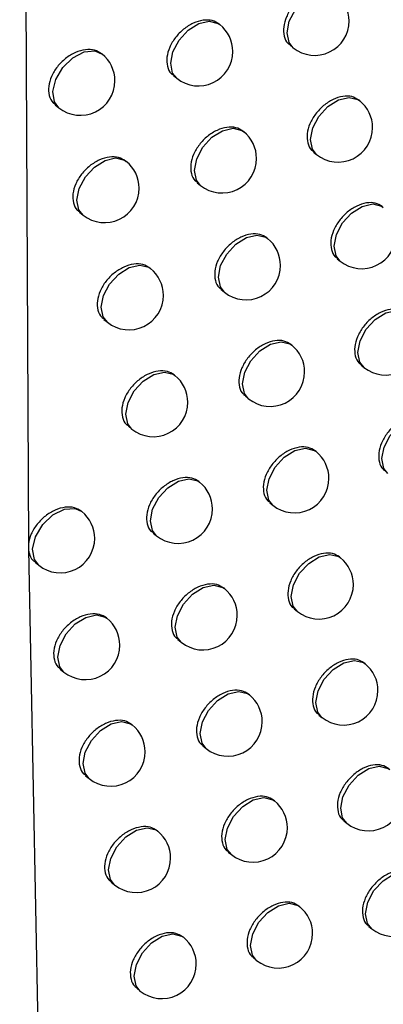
# Model space of a CAD drawing. Header units: millimetres. Extents: x -203 to 471, y -207 to 525.
# Tile 96 of 106: x 373.98 to 376.63, y 306.98 to 314.12. Entities that reach past the tile are written whole.
import ezdxf

# ---------------------------------------------------------------- set-up
doc = ezdxf.new("R2010")
doc.units = ezdxf.units.MM

msp = doc.modelspace()

# ---------------------------------------------------------------- linework, layer by layer
at = {"color": 7, "linetype": 'Continuous', "lineweight": 25}
for p, q in [((373.9847, 323.3645), (374.0481, 310.3064)), ((375.4388, 314.0854), (375.4335, 314.0897)), ((375.9482, 313.9358), (375.971, 313.9175)), ((374.5828, 313.8721), (374.5794, 313.8748)), ((375.1009, 313.7155), (375.1257, 313.6956)), ((374.2429, 313.5038), (374.2697, 313.4823)), ((376.4544, 313.5324), (376.4466, 313.5387)), ((375.6116, 313.3085), (375.6058, 313.3132)), ((376.119, 313.1605), (376.1413, 313.1426)), ((374.7583, 313.093), (374.7544, 313.0961)), ((375.2742, 312.9382), (375.2985, 312.9187)), ((374.4189, 312.7243), (374.4452, 312.7032)), ((376.6259, 312.759), (376.6177, 312.7657)), ((375.7856, 312.5331), (375.7793, 312.5382)), ((376.291, 312.3868), (376.3128, 312.3692)), ((374.935, 312.3155), (374.9306, 312.319)), ((375.4487, 312.1624), (375.4725, 312.1433)), ((374.5961, 311.9464), (374.6218, 311.9257)), ((375.9608, 311.7592), (375.954, 311.7647)), ((376.4642, 311.6145), (376.4856, 311.5973)), ((375.1127, 311.5396), (375.1078, 311.5435)), ((375.6244, 311.3882), (375.6477, 311.3694)), ((374.7744, 311.17), (374.7996, 311.1497)), ((376.1372, 310.9869), (376.13, 310.9928)), ((375.2917, 310.7652), (375.2863, 310.7695)), ((375.8012, 310.6155), (375.8241, 310.5971)), ((374.436, 310.5516), (374.4325, 310.5544)), ((374.9538, 310.3953), (374.9785, 310.3754)), ((374.0481, 310.3064), (374.0477, 310.2908)), ((374.0477, 310.2908), (374.0486, 310.2756)), ((374.0486, 310.2756), (374.1272, 306.2672)), ((376.3148, 310.2162), (376.3071, 310.2223)), ((374.0963, 310.1832), (374.1229, 310.1618)), ((375.4718, 309.9924), (375.4659, 309.9971)), ((375.9793, 309.8444), (376.0017, 309.8264)), ((374.6188, 309.7767), (374.6148, 309.7799)), ((375.1343, 309.6221), (375.1586, 309.6026)), ((376.4936, 309.4469), (376.4855, 309.4534)), ((374.2795, 309.4079), (374.3057, 309.3869)), ((375.653, 309.2212), (375.6467, 309.2263)), ((376.1585, 309.0748), (376.1805, 309.0571)), ((374.8026, 309.0034), (374.7981, 309.007)), ((375.3161, 308.8506), (375.3399, 308.8314)), ((374.4639, 308.6342), (374.4895, 308.6136)), ((375.8355, 308.4516), (375.8287, 308.457)), ((376.339, 308.3067), (376.3606, 308.2894)), ((374.9876, 308.2317), (374.9827, 308.2357)), ((375.499, 308.0805), (375.5223, 308.0618)), ((374.6493, 307.8621), (374.6745, 307.8419)), ((376.0191, 307.6835), (376.0119, 307.6893)), ((376.5207, 307.5402), (376.5418, 307.5232)), ((375.1737, 307.4616), (375.1683, 307.466)), ((375.683, 307.3121), (375.7059, 307.2937)), ((374.8359, 307.0916), (374.8606, 307.0718))]:
    msp.add_line(p, q, dxfattribs=at)
at = {"color": 7, "linetype": 'Continuous', "lineweight": 25, "flags": 128}
for points in [[(375.971, 313.9175), (375.941, 313.9557), (375.9267, 314.0265), (375.943, 314.1104), (375.9874, 314.1946), (376.0531, 314.2662), (376.1302, 314.3145), (376.2069, 314.332), (376.2714, 314.3161), (376.2841, 314.3073)], [(375.1257, 313.6956), (375.0957, 313.7338), (375.0814, 313.8046), (375.0977, 313.8884), (375.1421, 313.9726), (375.2078, 314.0443), (375.2849, 314.0926), (375.3616, 314.1101), (375.4262, 314.0941), (375.4388, 314.0854)], [(374.2697, 313.4823), (374.238, 313.524), (374.2257, 313.5997), (374.2468, 313.6882), (374.2978, 313.7749), (374.3702, 313.8454), (374.4519, 313.8878), (374.5294, 313.8951), (374.5828, 313.8721)], [(376.1413, 313.1426), (376.1113, 313.1808), (376.097, 313.2516), (376.1133, 313.3355), (376.1577, 313.4197), (376.2234, 313.4913), (376.3005, 313.5396), (376.3771, 313.5571), (376.4417, 313.5412), (376.4544, 313.5324)], [(375.2985, 312.9187), (375.2685, 312.9569), (375.2542, 313.0277), (375.2705, 313.1115), (375.3149, 313.1957), (375.3806, 313.2674), (375.4577, 313.3156), (375.5344, 313.3331), (375.599, 313.3172), (375.6116, 313.3085)], [(374.4452, 312.7032), (374.4152, 312.7414), (374.4009, 312.8122), (374.4172, 312.896), (374.4616, 312.9802), (374.5273, 313.0519), (374.6044, 313.1001), (374.6811, 313.1176), (374.7457, 313.1017), (374.7583, 313.093)], [(376.3128, 312.3692), (376.2828, 312.4074), (376.2685, 312.4782), (376.2848, 312.5621), (376.3292, 312.6462), (376.3949, 312.7179), (376.472, 312.7662), (376.5487, 312.7837), (376.6133, 312.7678), (376.6259, 312.759)], [(375.4725, 312.1433), (375.4425, 312.1815), (375.4282, 312.2523), (375.4445, 312.3361), (375.4889, 312.4203), (375.5546, 312.492), (375.6317, 312.5402), (375.7084, 312.5577), (375.773, 312.5418), (375.7856, 312.5331)], [(374.6218, 311.9257), (374.5918, 311.9639), (374.5775, 312.0347), (374.5938, 312.1185), (374.6382, 312.2027), (374.704, 312.2744), (374.781, 312.3226), (374.8577, 312.3401), (374.9223, 312.3242), (374.935, 312.3155)], [(376.4856, 311.5973), (376.4556, 311.6355), (376.4413, 311.7063), (376.4576, 311.7902), (376.502, 311.8743), (376.5677, 311.946), (376.6448, 311.9943), (376.7214, 312.0118), (376.786, 311.9959), (376.7987, 311.9871)], [(375.6477, 311.3694), (375.6177, 311.4076), (375.6034, 311.4784), (375.6197, 311.5623), (375.6641, 311.6465), (375.7298, 311.7181), (375.8069, 311.7664), (375.8836, 311.7839), (375.9481, 311.768), (375.9608, 311.7592)], [(374.7996, 311.1497), (374.7696, 311.1879), (374.7553, 311.2587), (374.7716, 311.3426), (374.816, 311.4268), (374.8817, 311.4985), (374.9588, 311.5467), (375.0355, 311.5642), (375.1001, 311.5483), (375.1127, 311.5396)], [(376.6596, 310.8269), (376.6296, 310.8651), (376.6153, 310.9359), (376.6316, 311.0198), (376.676, 311.1039), (376.7417, 311.1756), (376.8188, 311.2239), (376.8955, 311.2414), (376.9601, 311.2255), (376.9727, 311.2167)], [(375.8241, 310.5971), (375.7941, 310.6353), (375.7798, 310.7061), (375.7961, 310.79), (375.8405, 310.8742), (375.9062, 310.9458), (375.9833, 310.9941), (376.0599, 311.0116), (376.1245, 310.9957), (376.1372, 310.9869)], [(374.9785, 310.3754), (374.9485, 310.4136), (374.9342, 310.4844), (374.9505, 310.5682), (374.9949, 310.6524), (375.0607, 310.7241), (375.1377, 310.7724), (375.2144, 310.7899), (375.279, 310.7739), (375.2917, 310.7652)], [(374.1229, 310.1618), (374.0917, 310.2025), (374.0789, 310.279), (374.1004, 310.3688), (374.1526, 310.4565), (374.2265, 310.5271), (374.3095, 310.5686), (374.3874, 310.5737), (374.436, 310.5516)], [(376.0017, 309.8264), (375.9717, 309.8646), (375.9574, 309.9353), (375.9737, 310.0192), (376.0181, 310.1034), (376.0838, 310.1751), (376.1609, 310.2233), (376.2375, 310.2408), (376.3021, 310.2249), (376.3148, 310.2162)], [(375.1586, 309.6026), (375.1286, 309.6408), (375.1143, 309.7116), (375.1306, 309.7955), (375.175, 309.8797), (375.2408, 309.9513), (375.3178, 309.9996), (375.3945, 310.0171), (375.4591, 310.0012), (375.4718, 309.9924)], [(374.3057, 309.3869), (374.2756, 309.4251), (374.2613, 309.4959), (374.2776, 309.5797), (374.322, 309.6639), (374.3878, 309.7356), (374.4648, 309.7838), (374.5415, 309.8013), (374.6061, 309.7854), (374.6188, 309.7767)], [(376.1805, 309.0571), (376.1505, 309.0953), (376.1362, 309.1661), (376.1525, 309.25), (376.1969, 309.3341), (376.2626, 309.4058), (376.3397, 309.4541), (376.4164, 309.4716), (376.481, 309.4556), (376.4936, 309.4469)], [(375.3399, 308.8314), (375.3099, 308.8696), (375.2956, 308.9404), (375.3119, 309.0243), (375.3563, 309.1084), (375.422, 309.1801), (375.4991, 309.2284), (375.5757, 309.2459), (375.6403, 309.23), (375.653, 309.2212)], [(374.4895, 308.6136), (374.4595, 308.6518), (374.4452, 308.7226), (374.4615, 308.8064), (374.5059, 308.8906), (374.5716, 308.9623), (374.6487, 309.0105), (374.7254, 309.028), (374.79, 309.0121), (374.8026, 309.0034)], [(376.3606, 308.2894), (376.3305, 308.3276), (376.3162, 308.3984), (376.3325, 308.4822), (376.3769, 308.5664), (376.4427, 308.6381), (376.5197, 308.6864), (376.5964, 308.7039), (376.661, 308.6879), (376.6737, 308.6792)], [(375.5223, 308.0618), (375.4923, 308.1), (375.478, 308.1708), (375.4943, 308.2546), (375.5387, 308.3388), (375.6044, 308.4105), (375.6815, 308.4587), (375.7582, 308.4762), (375.8228, 308.4603), (375.8355, 308.4516)], [(374.6745, 307.8419), (374.6445, 307.8801), (374.6302, 307.9509), (374.6465, 308.0347), (374.6909, 308.1189), (374.7566, 308.1906), (374.8337, 308.2389), (374.9104, 308.2564), (374.975, 308.2404), (374.9876, 308.2317)], [(376.5418, 307.5232), (376.5118, 307.5614), (376.4975, 307.6322), (376.5138, 307.716), (376.5582, 307.8002), (376.6239, 307.8719), (376.701, 307.9202), (376.7777, 307.9377), (376.8423, 307.9217), (376.8549, 307.913)], [(375.7059, 307.2937), (375.6759, 307.3319), (375.6616, 307.4027), (375.6779, 307.4866), (375.7223, 307.5707), (375.7881, 307.6424), (375.8651, 307.6907), (375.9418, 307.7082), (376.0064, 307.6922), (376.0191, 307.6835)], [(374.8606, 307.0718), (374.8306, 307.11), (374.8163, 307.1808), (374.8326, 307.2647), (374.877, 307.3488), (374.9427, 307.4205), (375.0198, 307.4688), (375.0965, 307.4863), (375.1611, 307.4703), (375.1737, 307.4616)]]:
    msp.add_lwpolyline(points, dxfattribs=at)
at = {"color": 7, "linetype": 'Continuous', "lineweight": 25}
for centre, start, end in [((376.1276, 314.1124), 0, 51.22575), ((375.2823, 313.8905), 0, 51.22575), ((376.1276, 314.1124), 231.22575, 0), ((374.4263, 313.6772), 0, 51.22575), ((375.2823, 313.8905), 231.22575, 0), ((374.4263, 313.6772), 231.22575, 0), ((376.2978, 313.3375), 0, 51.22575), ((375.4551, 313.1136), 0, 51.22575), ((376.2978, 313.3375), 231.22575, 0), ((374.6018, 312.8981), 0, 51.22575), ((375.4551, 313.1136), 231.22575, 0), ((374.6018, 312.8981), 231.22575, 0), ((376.4694, 312.5641), 231.22575, 0), ((375.6291, 312.3382), 0, 51.22575), ((374.7784, 312.1206), 0, 51.22575), ((375.6291, 312.3382), 231.22575, 0), ((374.7784, 312.1206), 231.22575, 0), ((376.6421, 311.7922), 231.22575, 0), ((375.8043, 311.5643), 0, 51.22575), ((375.8043, 311.5643), 231.22575, 0), ((374.9562, 311.3447), 0, 51.22575), ((374.9562, 311.3447), 231.22575, 0), ((375.9807, 310.792), 0, 51.22575), ((375.9807, 310.792), 231.22575, 0), ((375.1351, 310.5703), 0, 51.22575), ((375.1351, 310.5703), 231.22575, 0), ((374.2795, 310.3567), 0, 51.22575), ((374.2795, 310.3567), 231.22575, 0), ((376.1583, 310.0213), 0, 51.22575), ((375.3152, 309.7975), 0, 51.22575), ((376.1583, 310.0213), 231.22575, 0), ((374.4622, 309.5818), 0, 51.22575), ((375.3152, 309.7975), 231.22575, 0), ((374.4622, 309.5818), 231.22575, 0), ((376.3371, 309.252), 0, 51.22575), ((375.4965, 309.0263), 0, 51.22575), ((376.3371, 309.252), 231.22575, 0), ((374.6461, 308.8085), 0, 51.22575), ((375.4965, 309.0263), 231.22575, 0), ((374.6461, 308.8085), 231.22575, 0), ((376.5171, 308.4843), 231.22575, 0), ((375.6789, 308.2567), 0, 51.22575), ((374.8311, 308.0368), 0, 51.22575), ((375.6789, 308.2567), 231.22575, 0), ((374.8311, 308.0368), 231.22575, 0), ((376.6984, 307.7181), 231.22575, 0), ((375.8625, 307.4886), 0, 51.22575), ((375.8625, 307.4886), 231.22575, 0), ((375.0172, 307.2667), 0, 51.22575), ((375.0172, 307.2667), 231.22575, 0)]:
    msp.add_arc(centre, 0.25, start, end, dxfattribs=at)
for points, knots in [([(376.2764, 314.3127), (376.2608, 314.3224), (376.2287, 314.3424), (376.1622, 314.3428), (376.0903, 314.3204), (376.0203, 314.2755), (375.9609, 314.2135), (375.9187, 314.1416), (375.8982, 314.0675), (375.903, 314.0013), (375.9219, 313.9559), (375.9443, 313.9421), (375.9502, 313.9384)], [0, 0, 0, 0, 0.101926, 0.209359, 0.317013, 0.424786, 0.532512, 0.640029, 0.747264, 0.85428, 0.961253, 1, 1, 1, 1]), ([(375.4331, 314.0892), (375.4173, 314.099), (375.3849, 314.1193), (375.3176, 314.1205), (375.2448, 314.0989), (375.1739, 314.0546), (375.1136, 313.9932), (375.0709, 313.9216), (375.0501, 313.8477), (375.0551, 313.7815), (375.0742, 313.7359), (375.0968, 313.7219), (375.1029, 313.7181)], [0, 0, 0, 0, 0.101565, 0.209024, 0.316836, 0.424833, 0.53275, 0.640336, 0.747483, 0.854294, 0.961036, 1, 1, 1, 1]), ([(374.579, 313.8742), (374.5632, 313.8842), (374.5304, 313.9048), (374.4624, 313.9068), (374.3886, 313.8861), (374.3167, 313.8425), (374.2555, 313.7816), (374.2123, 313.7103), (374.1914, 313.6366), (374.1964, 313.5703), (374.2158, 313.5246), (374.2387, 313.5102), (374.2449, 313.5064)], [0, 0, 0, 0, 0.101122, 0.208618, 0.316628, 0.424903, 0.533053, 0.640719, 0.747754, 0.854311, 0.960773, 1, 1, 1, 1]), ([(376.4462, 313.5382), (376.4306, 313.5479), (376.3986, 313.5677), (376.3323, 313.568), (376.2606, 313.5454), (376.1909, 313.5003), (376.1316, 313.4382), (376.0896, 313.3662), (376.0691, 313.2921), (376.0739, 313.2259), (376.0927, 313.1805), (376.115, 313.1668), (376.1209, 313.1631)], [0, 0, 0, 0, 0.101995, 0.209423, 0.317046, 0.424776, 0.532465, 0.639968, 0.74722, 0.854277, 0.961295, 1, 1, 1, 1]), ([(375.6054, 313.3126), (375.5897, 313.3224), (375.5573, 313.3426), (375.4903, 313.3437), (375.4176, 313.3219), (375.347, 313.2774), (375.2869, 313.2159), (375.2443, 313.1442), (375.2236, 313.0702), (375.2285, 313.004), (375.2476, 312.9585), (375.2702, 312.9445), (375.2762, 312.9408)], [0, 0, 0, 0, 0.101658, 0.20911, 0.31688, 0.424818, 0.532685, 0.640253, 0.747424, 0.85429, 0.961093, 1, 1, 1, 1]), ([(374.754, 313.0955), (374.7382, 313.1055), (374.7055, 313.126), (374.6377, 313.1278), (374.5641, 313.1069), (374.4925, 313.0631), (374.4316, 313.002), (374.3884, 312.9307), (374.3676, 312.8569), (374.3726, 312.7906), (374.3919, 312.745), (374.4148, 312.7307), (374.4209, 312.7269)], [0, 0, 0, 0, 0.101242, 0.208728, 0.316683, 0.424881, 0.532967, 0.640611, 0.747678, 0.854305, 0.960845, 1, 1, 1, 1]), ([(376.6173, 312.7651), (376.6018, 312.7748), (376.5698, 312.7946), (376.5037, 312.7947), (376.4322, 312.7719), (376.3627, 312.7267), (376.3036, 312.6644), (376.2617, 312.5924), (376.2412, 312.5182), (376.246, 312.452), (376.2648, 312.4067), (376.287, 312.393), (376.2929, 312.3894)], [0, 0, 0, 0, 0.102059, 0.209482, 0.317077, 0.424767, 0.532421, 0.639911, 0.747179, 0.854274, 0.961335, 1, 1, 1, 1]), ([(375.7789, 312.5376), (375.7632, 312.5474), (375.731, 312.5675), (375.6641, 312.5684), (375.5917, 312.5464), (375.5213, 312.5018), (375.4614, 312.4401), (375.4189, 312.3684), (375.3983, 312.2943), (375.4031, 312.2281), (375.4221, 312.1827), (375.4447, 312.1687), (375.4507, 312.165)], [0, 0, 0, 0, 0.101746, 0.209191, 0.316922, 0.424805, 0.532625, 0.640176, 0.747369, 0.854286, 0.961146, 1, 1, 1, 1]), ([(374.9302, 312.3184), (374.9144, 312.3283), (374.8818, 312.3488), (374.8141, 312.3504), (374.7408, 312.3292), (374.6694, 312.2853), (374.6087, 312.2241), (374.5657, 312.1527), (374.5449, 312.0788), (374.5499, 312.0126), (374.5691, 311.967), (374.5919, 311.9528), (374.598, 311.949)], [0, 0, 0, 0, 0.101355, 0.208831, 0.316735, 0.424862, 0.532887, 0.64051, 0.747606, 0.8543, 0.960914, 1, 1, 1, 1]), ([(376.7896, 311.9936), (376.7741, 312.0032), (376.7423, 312.0229), (376.6763, 312.0229), (376.605, 312), (376.5357, 311.9545), (376.4768, 311.8922), (376.435, 311.82), (376.4146, 311.7458), (376.4194, 311.6796), (376.4381, 311.6344), (376.4603, 311.6207), (376.4661, 311.6171)], [0, 0, 0, 0, 0.102117, 0.209536, 0.317106, 0.424759, 0.532381, 0.639859, 0.747142, 0.854271, 0.961371, 1, 1, 1, 1]), ([(375.9537, 311.7641), (375.938, 311.7739), (375.9058, 311.7939), (375.8391, 311.7946), (375.7669, 311.7724), (375.6967, 311.7277), (375.637, 311.6659), (375.5947, 311.594), (375.5741, 311.52), (375.579, 311.4538), (375.5979, 311.4084), (375.6203, 311.3945), (375.6263, 311.3908)], [0, 0, 0, 0, 0.1018268, 0.2092656, 0.3169608, 0.424793, 0.5325692, 0.6401048, 0.747318, 0.8542824, 0.9611959, 1, 1, 1, 1]), ([(375.1075, 311.5429), (375.0917, 311.5528), (375.0592, 311.5731), (374.9917, 311.5746), (374.9187, 311.5532), (374.8475, 311.5091), (374.787, 311.4477), (374.7442, 311.3763), (374.7234, 311.3024), (374.7283, 311.2361), (374.7475, 311.1906), (374.7702, 311.1764), (374.7763, 311.1726)], [0, 0, 0, 0, 0.101461, 0.208928, 0.316784, 0.424844, 0.532813, 0.640416, 0.74754, 0.854296, 0.960977, 1, 1, 1, 1]), ([(376.9632, 311.2235), (376.9478, 311.2331), (376.916, 311.2527), (376.8502, 311.2525), (376.7791, 311.2295), (376.71, 311.1839), (376.6513, 311.1214), (376.6096, 311.0492), (376.5892, 310.9749), (376.594, 310.9087), (376.6126, 310.8635), (376.6347, 310.85), (376.6406, 310.8464)], [0, 0, 0, 0, 0.102171, 0.209586, 0.317133, 0.424751, 0.532344, 0.639812, 0.747107, 0.854269, 0.961405, 1, 1, 1, 1]), ([(376.1296, 310.9922), (376.114, 311.0019), (376.0819, 311.0219), (376.0153, 311.0224), (375.9434, 311), (375.8734, 310.9551), (375.8139, 310.8932), (375.7717, 310.8213), (375.7511, 310.7472), (375.756, 310.681), (375.7748, 310.6356), (375.7972, 310.6218), (375.8032, 310.6181)], [0, 0, 0, 0, 0.101902, 0.209335, 0.316997, 0.424782, 0.532518, 0.640038, 0.747271, 0.854279, 0.961242, 1, 1, 1, 1]), ([(375.2859, 310.7689), (375.2702, 310.7788), (375.2377, 310.7991), (375.1705, 310.8003), (375.0976, 310.7787), (375.0267, 310.7344), (374.9665, 310.673), (374.9237, 310.6014), (374.903, 310.5275), (374.9079, 310.4613), (374.927, 310.4157), (374.9497, 310.4017), (374.9557, 310.3979)], [0, 0, 0, 0, 0.10156, 0.209019, 0.316831, 0.424828, 0.532743, 0.640329, 0.747477, 0.854292, 0.961037, 1, 1, 1, 1]), ([(374.4321, 310.5538), (374.4163, 310.5638), (374.3835, 310.5844), (374.3156, 310.5864), (374.2418, 310.5656), (374.17, 310.5219), (374.1089, 310.461), (374.0657, 310.3897), (374.0506, 310.3366), (374.0484, 310.31), (374.0481, 310.3064)], [0, 0, 0, 0, 0.132391, 0.273092, 0.414452, 0.55615, 0.697686, 0.838602, 0.978713, 1, 1, 1, 1]), ([(374.0486, 310.2756), (374.0499, 310.2673), (374.0545, 310.238), (374.0692, 310.2039), (374.0921, 310.1896), (374.0982, 310.1858)], [0, 0, 0, 0, 0.22269, 0.790814, 1, 1, 1, 1]), ([(376.3068, 310.2218), (376.2912, 310.2315), (376.2592, 310.2513), (376.1928, 310.2517), (376.121, 310.2292), (376.0513, 310.1841), (375.992, 310.122), (375.9499, 310.05), (375.9294, 309.9759), (375.9342, 309.9097), (375.953, 309.8644), (375.9753, 309.8506), (375.9812, 309.847)], [0, 0, 0, 0, 0.1019719, 0.2094001, 0.3170312, 0.4247721, 0.53247, 0.6399771, 0.7472266, 0.8542762, 0.9612851, 1, 1, 1, 1]), ([(375.4655, 309.9966), (375.4498, 310.0064), (375.4175, 310.0266), (375.3504, 310.0276), (375.2778, 310.0058), (375.2071, 309.9614), (375.1471, 309.8998), (375.1044, 309.8282), (375.0838, 309.7542), (375.0886, 309.688), (375.1077, 309.6425), (375.1303, 309.6285), (375.1363, 309.6247)], [0, 0, 0, 0, 0.101652, 0.209104, 0.316874, 0.424813, 0.532679, 0.640247, 0.747419, 0.854288, 0.961094, 1, 1, 1, 1]), ([(374.6144, 309.7793), (374.5985, 309.7892), (374.5659, 309.8098), (374.4981, 309.8115), (374.4246, 309.7905), (374.353, 309.7467), (374.2922, 309.6856), (374.2491, 309.6143), (374.2282, 309.5404), (374.2332, 309.4742), (374.2525, 309.4285), (374.2753, 309.4143), (374.2815, 309.4105)], [0, 0, 0, 0, 0.101263, 0.208747, 0.316692, 0.424873, 0.532944, 0.640582, 0.747656, 0.854302, 0.960862, 1, 1, 1, 1]), ([(376.4852, 309.4529), (376.4696, 309.4625), (376.4377, 309.4823), (376.3714, 309.4825), (376.2999, 309.4598), (376.2304, 309.4146), (376.1712, 309.3524), (376.1292, 309.2804), (376.1088, 309.2062), (376.1136, 309.14), (376.1323, 309.0947), (376.1546, 309.081), (376.1605, 309.0774)], [0, 0, 0, 0, 0.102036, 0.20946, 0.317063, 0.424763, 0.532426, 0.63992, 0.747186, 0.854273, 0.961325, 1, 1, 1, 1]), ([(375.6463, 309.2257), (375.6307, 309.2355), (375.5984, 309.2556), (375.5315, 309.2565), (375.4591, 309.2345), (375.3887, 309.1899), (375.3288, 309.1282), (375.2863, 309.0565), (375.2657, 308.9825), (375.2705, 308.9162), (375.2895, 308.8708), (375.312, 308.8569), (375.318, 308.8532)], [0, 0, 0, 0, 0.101739, 0.209183, 0.316916, 0.4248, 0.53262, 0.640171, 0.747365, 0.854284, 0.961146, 1, 1, 1, 1]), ([(374.7978, 309.0064), (374.782, 309.0163), (374.7494, 309.0367), (374.6818, 309.0383), (374.6085, 309.0171), (374.5372, 308.9731), (374.4766, 308.9119), (374.4336, 308.8405), (374.4128, 308.7666), (374.4177, 308.7004), (374.437, 308.6548), (374.4597, 308.6406), (374.4658, 308.6368)], [0, 0, 0, 0, 0.101373, 0.208847, 0.316742, 0.424854, 0.532866, 0.640484, 0.747587, 0.854298, 0.960929, 1, 1, 1, 1]), ([(376.6648, 308.6855), (376.6492, 308.6951), (376.6174, 308.7149), (376.5513, 308.7149), (376.48, 308.692), (376.4107, 308.6466), (376.3517, 308.5843), (376.3098, 308.5122), (376.2894, 308.438), (376.2942, 308.3718), (376.3129, 308.3266), (376.3351, 308.3129), (376.341, 308.3093)], [0, 0, 0, 0, 0.102096, 0.209515, 0.317092, 0.424755, 0.532386, 0.639868, 0.747148, 0.854271, 0.961362, 1, 1, 1, 1]), ([(375.8283, 308.4565), (375.8127, 308.4662), (375.7805, 308.4862), (375.7138, 308.4869), (375.6416, 308.4648), (375.5714, 308.42), (375.5117, 308.3582), (375.4693, 308.2864), (375.4487, 308.2123), (375.4536, 308.1461), (375.4725, 308.1007), (375.495, 308.0868), (375.5009, 308.0831)], [0, 0, 0, 0, 0.101819, 0.209258, 0.316954, 0.424788, 0.532565, 0.640101, 0.747315, 0.854281, 0.961195, 1, 1, 1, 1]), ([(374.9823, 308.2351), (374.9665, 308.245), (374.934, 308.2653), (374.8666, 308.2667), (374.7936, 308.2453), (374.7225, 308.2011), (374.662, 308.1398), (374.6192, 308.0683), (374.5984, 307.9944), (374.6034, 307.9281), (374.6225, 307.8826), (374.6452, 307.8685), (374.6513, 307.8647)], [0, 0, 0, 0, 0.101476, 0.208942, 0.31679, 0.424837, 0.532793, 0.640392, 0.747522, 0.854293, 0.960991, 1, 1, 1, 1]), ([(376.8456, 307.9197), (376.8301, 307.9293), (376.7983, 307.9489), (376.7325, 307.9488), (376.6613, 307.9258), (376.5922, 307.8802), (376.5334, 307.8178), (376.4917, 307.7456), (376.4713, 307.6713), (376.476, 307.6051), (376.4947, 307.56), (376.5168, 307.5464), (376.5227, 307.5428)], [0, 0, 0, 0, 0.10215, 0.209566, 0.317119, 0.424748, 0.532349, 0.63982, 0.747114, 0.854268, 0.961395, 1, 1, 1, 1]), ([(376.0115, 307.6887), (375.9959, 307.6985), (375.9638, 307.7184), (375.8972, 307.7189), (375.8253, 307.6966), (375.7553, 307.6517), (375.6958, 307.5897), (375.6535, 307.5179), (375.633, 307.4437), (375.6378, 307.3775), (375.6567, 307.3322), (375.6791, 307.3184), (375.685, 307.3147)], [0, 0, 0, 0, 0.101894, 0.209327, 0.31699, 0.424777, 0.532514, 0.640035, 0.747268, 0.854278, 0.961241, 1, 1, 1, 1]), ([(375.1679, 307.4654), (375.1522, 307.4752), (375.1198, 307.4955), (375.0525, 307.4967), (374.9797, 307.4751), (374.9089, 307.4308), (374.8487, 307.3693), (374.806, 307.2977), (374.7852, 307.2238), (374.7901, 307.1575), (374.8092, 307.112), (374.8319, 307.098), (374.8379, 307.0942)], [0, 0, 0, 0, 0.1015728, 0.2090304, 0.3168351, 0.4248206, 0.5327258, 0.6403071, 0.7474616, 0.8542892, 0.9610492, 1, 1, 1, 1])]:
    msp.add_open_spline(points, degree=3, knots=knots, dxfattribs=at)

doc.saveas('drawing.dxf')
